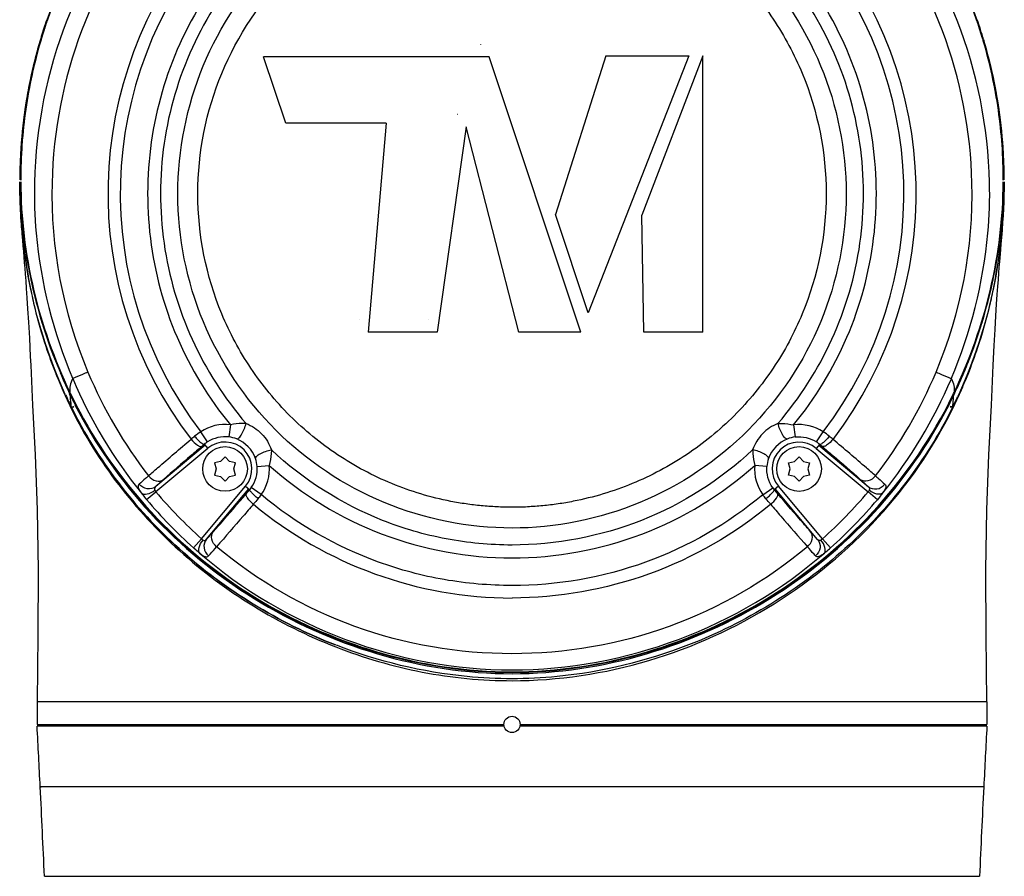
# Model space of a CAD drawing. Header units: millimetres. Extents: x 11 to 407, y 12 to 285.
# Tile 7 of 50: x 69 to 81, y 133 to 143. Entities that reach past the tile are written whole.
import ezdxf

# ---------------------------------------------------------------- set-up
doc = ezdxf.new("R2010")
doc.units = ezdxf.units.MM
doc.header["$LTSCALE"] = 23.1
doc.layers.get('0').update_dxf_attribs({"linetype": 'CONTINUOUS'})

msp = doc.modelspace()

# ---------------------------------------------------------------- linework, layer by layer
at = {"color": 6, "linetype": 'Continuous'}
for p, q in [((74.6845, 143.1716), (74.6849, 143.1704)), ((73.1979, 139.7828), (73.1965, 139.7813)), ((69.6422, 138.7137), (69.6712, 138.7151)), ((69.6422, 138.7137), (69.6444, 138.709)), ((69.6445, 138.709), (69.6735, 138.7105)), ((80.4999, 138.7082), (80.4709, 138.7097)), ((80.5022, 138.7128), (80.4731, 138.7143)), ((80.5022, 138.7128), (80.4999, 138.7082))]:
    msp.add_line(p, q, dxfattribs=at)
at = {"color": 7, "linetype": 'Continuous'}
for p, q in [((80.8812, 143.2338), (80.8831, 143.2272)), ((80.8831, 143.2272), (80.8851, 143.2207)), ((80.8851, 143.2207), (80.8832, 143.2273)), ((74.7897, 143.0212), (72.0095, 143.0212)), ((72.2845, 142.2063), (72.0095, 143.0211)), ((75.9198, 139.6308), (74.7897, 143.0212)), ((76.2259, 143.0327), (75.6068, 141.0799)), ((77.2484, 143.0327), (76.012, 139.8703)), ((76.2259, 143.0326), (77.2483, 143.0326)), ((77.421, 143.032), (76.673, 141.0715)), ((77.421, 139.6308), (77.421, 143.032)), ((73.5214, 142.2063), (72.2845, 142.2063)), ((73.5214, 142.2063), (73.3017, 139.6308)), ((74.5074, 142.1596), (74.1521, 139.6308)), ((75.156, 139.6308), (74.5074, 142.1596)), ((76.012, 139.8703), (75.6068, 141.0799)), ((76.6955, 139.6308), (76.673, 141.0715)), ((74.1521, 139.6308), (73.3017, 139.6308)), ((75.9198, 139.6308), (75.156, 139.6308)), ((77.421, 139.6308), (76.6955, 139.6308)), ((69.6216, 138.8887), (69.6281, 138.8751)), ((69.6264, 138.8908), (69.628, 138.8751)), ((69.6328, 138.8776), (69.6264, 138.8908)), ((69.628, 138.8751), (69.6311, 138.8687)), ((80.5116, 138.8767), (80.518, 138.8899)), ((80.5163, 138.8742), (80.5133, 138.8678)), ((80.518, 138.8899), (80.5163, 138.8742)), ((80.5228, 138.8878), (80.5163, 138.8742)), ((69.5701, 138.8658), (69.5763, 138.8521)), ((69.5763, 138.8521), (69.5832, 138.8374)), ((69.6298, 138.858), (69.6227, 138.8729)), ((69.6298, 138.858), (69.6365, 138.8625)), ((69.6311, 138.8687), (69.6334, 138.864)), ((69.6334, 138.864), (69.6349, 138.8607)), ((80.5146, 138.8571), (80.5079, 138.8617)), ((80.511, 138.8631), (80.5095, 138.8599)), ((80.5133, 138.8678), (80.511, 138.8631)), ((80.5146, 138.8571), (80.5217, 138.872)), ((80.5681, 138.8513), (80.5612, 138.8365)), ((80.5743, 138.8649), (80.5681, 138.8513)), ((69.6544, 138.6911), (69.6468, 138.6842)), ((80.49, 138.6903), (80.4975, 138.6833)), ((71.3202, 138.2801), (71.2384, 138.4057)), ((71.6032, 138.4902), (71.585, 138.3414)), ((78.5411, 138.4896), (78.5593, 138.3408)), ((78.8241, 138.2795), (78.9059, 138.4051)), ((71.3238, 138.201), (70.6857, 137.6657)), ((71.2917, 138.2393), (70.6859, 137.7311)), ((71.2816, 138.2513), (71.3238, 138.201)), ((78.8627, 138.2507), (78.8204, 138.2004)), ((78.8204, 138.2004), (79.4585, 137.665)), ((78.8526, 138.2387), (79.4584, 137.7304)), ((71.4828, 138.0406), (71.4069, 138.0222)), ((71.5368, 138.0972), (71.4828, 138.0406)), ((71.5907, 138.0406), (71.5368, 138.0972)), ((71.6667, 138.0222), (71.5907, 138.0406)), ((78.4776, 138.0216), (78.5535, 138.0401)), ((78.5535, 138.0401), (78.6075, 138.0966)), ((78.6075, 138.0966), (78.6614, 138.0401)), ((78.6614, 138.0401), (78.7374, 138.0216)), ((71.4288, 137.9472), (71.4068, 137.8722)), ((71.4069, 138.0222), (71.4288, 137.9472)), ((71.6447, 137.9472), (71.6667, 138.0222)), ((71.6666, 137.8722), (71.6447, 137.9472)), ((71.9326, 137.9792), (72.082, 137.9912)), ((78.2117, 137.9787), (78.0622, 137.9907)), ((78.4996, 137.9466), (78.4776, 138.0216)), ((78.4776, 137.8716), (78.4996, 137.9466)), ((78.7374, 138.0216), (78.7154, 137.9466)), ((78.7154, 137.9466), (78.7374, 137.8716)), ((71.4068, 137.8722), (71.4828, 137.8537)), ((71.4828, 137.8537), (71.5367, 137.7972)), ((71.5367, 137.7972), (71.5907, 137.8537)), ((71.5907, 137.8537), (71.6666, 137.8722)), ((78.5535, 137.8532), (78.4776, 137.8716)), ((78.6075, 137.7966), (78.5535, 137.8532)), ((78.6614, 137.8532), (78.6075, 137.7966)), ((78.7374, 137.8716), (78.6614, 137.8532)), ((70.5713, 137.5693), (70.6856, 137.6657)), ((71.248, 137.0878), (71.7905, 137.7342)), ((71.3075, 137.0809), (71.8288, 137.7021)), ((71.7905, 137.7342), (71.8409, 137.6919)), ((71.983, 137.6307), (71.8602, 137.7168)), ((78.1612, 137.6302), (78.284, 137.7162)), ((78.3537, 137.7337), (78.3033, 137.6914)), ((78.8367, 137.0803), (78.3154, 137.7015)), ((78.8962, 137.0872), (78.3537, 137.7337)), ((79.5728, 137.5686), (79.4586, 137.665)), ((71.2479, 137.0878), (71.1484, 136.9761)), ((78.8962, 137.0872), (78.9957, 136.9755)), ((80.922, 135.0821), (69.222, 135.0821)), ((69.222, 135.0821), (69.222, 134.8021)), ((80.922, 135.0821), (80.922, 134.8021)), ((69.222, 134.8021), (74.972, 134.8021)), ((74.974, 134.7821), (69.2221, 134.7821)), ((69.322, 134.7821), (69.322, 134.8021)), ((80.9218, 134.7821), (75.1699, 134.7821)), ((75.172, 134.8021), (80.922, 134.8021)), ((80.822, 134.7821), (80.822, 134.8021)), ((80.8837, 134.0335), (69.2603, 134.0335)), ((69.2603, 134.0335), (69.272, 134.0321)), ((80.8827, 134.0321), (69.2612, 134.0321)), ((69.3124, 132.9321), (80.8315, 132.9321))]:
    msp.add_line(p, q, dxfattribs=at)
at = {"color": 2, "linetype": 'Continuous'}
for p, q in [((69.6712, 138.7151), (69.6735, 138.7105)), ((80.4732, 138.7142), (80.4709, 138.7097))]:
    msp.add_line(p, q, dxfattribs=at)
at = {"color": 6, "linetype": 'Continuous'}
for points in [[(74.4028, 142.3116), (74.4025, 142.3113), (74.4022, 142.3105), (74.402, 142.3102)], [(74.0489, 139.7824), (74.0484, 139.782), (74.0478, 139.7816), (74.0476, 139.7812)]]:
    msp.add_lwpolyline(points, dxfattribs=at)
at = {"color": 7, "linetype": 'Continuous'}
for points in [[(69.0076, 141.4821), (69.0084, 141.3929), (69.0114, 141.267), (69.0163, 141.1431), (69.0225, 141.0291), (69.0288, 140.9304), (69.0352, 140.843), (69.0414, 140.7637), (69.0473, 140.6911), (69.0531, 140.6224)], [(81.0807, 140.5024), (81.0926, 140.6432), (81.0988, 140.7179), (81.1053, 140.7986), (81.112, 140.8879), (81.1188, 140.9864), (81.1252, 141.0962), (81.1309, 141.22), (81.1349, 141.3584), (81.1363, 141.4821)], [(69.0531, 140.6224), (69.0644, 140.4878), (69.0702, 140.4182), (69.0761, 140.3437), (69.0824, 140.2614), (69.0893, 140.1668), (69.097, 140.0546), (69.1057, 139.9187), (69.1157, 139.7528), (69.1266, 139.5566), (69.1381, 139.3322), (69.1433, 139.2263)], [(81.0006, 139.2263), (81.0126, 139.4666), (81.0232, 139.663), (81.033, 139.833), (81.0417, 139.9753), (81.0495, 140.0936), (81.0565, 140.1938), (81.063, 140.2809), (81.069, 140.3592), (81.0749, 140.4321), (81.0807, 140.5024)], [(69.1433, 139.2263), (69.1673, 138.7305), (69.1982, 138.1203), (69.2244, 137.4419), (69.2358, 136.701), (69.2306, 135.9016), (69.222, 135.0821)], [(80.922, 135.0821), (80.9133, 135.9016), (80.9081, 136.701), (80.9195, 137.4419), (80.9458, 138.1203), (80.9766, 138.7305), (81.0007, 139.2263)]]:
    msp.add_lwpolyline(points, dxfattribs=at)
for centre, radius in [((71.5368, 137.9472), 0.275), ((78.6075, 137.9466), 0.275), ((75.072, 134.8021), 0.1)]:
    msp.add_circle(centre, radius, dxfattribs=at)
for centre, radius, start, end in [((75.063, 141.3355), 5.8752, 138.72522, 178.66348), ((75.081, 141.3355), 5.8752, 1.3364, 41.27489), ((75.072, 141.3372), 5.6675, 139.89353, 178.68694), ((75.0719, 141.3372), 5.6675, 1.31293, 40.10647), ((75.0721, 141.3372), 4.9771, 139.77876, 217.41939), ((75.0721, 141.3372), 4.8253, 139.28995, 217.40738), ((75.0718, 141.3372), 4.8268, 322.59405, 40.70103), ((75.0718, 141.3372), 4.9791, 322.57948, 40.21578), ((75.0362, 141.519), 6.0167, 161.01781, 163.59324), ((75.0342, 141.5202), 6.0135, 161.02619, 163.58878), ((75.0051, 141.5144), 5.9943, 160.88218, 163.20084), ((75.0055, 141.5153), 5.9944, 160.88631, 162.97629), ((75.0385, 141.5165), 6.0176, 161.00766, 163.12363), ((75.1054, 141.5165), 6.0176, 16.8321, 18.99384), ((75.1069, 141.5198), 6.0164, 16.3965, 18.97362), ((75.1103, 141.5194), 6.0141, 16.40483, 18.98519), ((75.1346, 141.5144), 5.9982, 16.65782, 19.11068), ((75.0195, 141.5099), 6.0094, 163.20007, 163.45981), ((75.0161, 141.512), 6.0055, 163.20944, 163.46745), ((75.0151, 141.5123), 6.0044, 162.9758, 163.20944), ((75.0372, 141.5169), 6.0162, 163.12374, 163.56431), ((75.1068, 141.5169), 6.0162, 16.43541, 16.83199), ((75.0495, 141.5029), 6.0401, 163.47502, 179.98024), ((75.0698, 141.5098), 6.0507, 163.58931, 180.05199), ((75.0823, 141.5064), 6.0645, 163.60268, 171.99045), ((75.0545, 141.5127), 6.0341, 163.57211, 171.75771), ((75.0439, 141.5032), 6.0346, 163.46464, 169.1033), ((75.0891, 141.5126), 6.0344, 8.13265, 16.42735), ((75.0745, 141.5098), 6.0502, 359.94786, 16.40044), ((75.0558, 141.5053), 6.0704, 5.71942, 16.38641), ((75.0953, 141.503), 6.0393, 0.01891, 16.52467), ((75.1149, 141.507), 6.0193, 13.29896, 16.54065), ((75.0803, 141.4992), 6.0548, 8.37783, 13.29578), ((75.0709, 141.4979), 6.0622, 169.10272, 171.61097), ((75.0516, 141.5004), 6.0427, 171.60704, 176.94298), ((75.0598, 141.509), 6.0418, 171.98452, 180.04355), ((75.061, 141.5125), 6.0405, 171.76472, 180.07887), ((75.0832, 141.5125), 6.0403, 359.92095, 8.12567), ((75.0911, 141.5002), 6.0439, 3.13335, 8.38304), ((75.1014, 141.5098), 6.0245, 359.94873, 5.72078), ((75.0062, 141.5034), 5.9972, 176.94853, 179.984), ((75.1377, 141.5034), 5.9973, 0.01613, 3.12792), ((75.9297, 141.5138), 6.9208, 180.64103, 186.21673), ((75.072, 141.3372), 5.6675, 178.68682, 202.82361), ((75.0719, 141.3372), 5.6675, 337.17627, 1.31309), ((75.0284, 141.5077), 6.0104, 180.86642, 185.71934), ((74.866, 141.4933), 5.8474, 185.73733, 187.81256), ((76.2022, 141.5392), 7.1944, 186.18274, 186.95512), ((74.9672, 141.5083), 5.9496, 187.82325, 191.9716), ((75.1768, 141.5083), 5.9496, 348.02852, 352.17676), ((75.6105, 141.4609), 6.5976, 186.90227, 191.33918), ((74.5217, 141.463), 6.6095, 348.65528, 353.2169), ((75.124, 141.5415), 6.11, 191.97151, 195.0133), ((75.0199, 141.5415), 6.11, 344.98678, 348.02861), ((75.0183, 141.3474), 5.9947, 191.38808, 193.67009), ((75.1273, 141.3471), 5.9929, 346.25326, 348.60273), ((75.0854, 141.3659), 6.0642, 193.69084, 198.34427), ((75.3788, 141.6103), 6.3738, 195.01728, 198.13184), ((75.0543, 141.3672), 6.0687, 341.56788, 346.23271), ((74.7652, 141.6103), 6.3738, 341.86819, 344.98281), ((75.5692, 141.6711), 6.5738, 198.11854, 200.8094), ((74.5747, 141.6711), 6.5738, 339.19066, 341.88149), ((75.1819, 141.3959), 6.1653, 198.32653, 201.65399), ((74.9644, 141.3951), 6.1628, 338.29351, 341.5862), ((74.8, 141.5849), 6.3325, 337.19645, 339.19544), ((75.0239, 141.3333), 5.9945, 201.70202, 202.99536), ((75.077, 141.4717), 6.0417, 202.78981, 205.47735), ((75.11, 141.3542), 5.7084, 202.82762, 217.71321), ((75.0347, 141.3542), 5.7084, 322.27761, 337.16321), ((75.0679, 141.4717), 6.0417, 334.51347, 337.20102), ((75.0641, 141.347), 5.8679, 202.94946, 219.08051), ((75.0807, 141.347), 5.8679, 320.91032, 337.04137), ((75.1209, 141.3333), 5.9945, 336.99546, 338.28881), ((74.9087, 141.2843), 5.8693, 202.99457, 204.50192), ((74.8789, 141.4038), 5.8227, 205.71286, 207.19129), ((75.2659, 141.4038), 5.8227, 332.79954, 334.27796), ((75.2361, 141.2843), 5.8693, 335.4889, 336.99626), ((74.7827, 141.2269), 5.7308, 204.50171, 206.05722), ((74.8557, 141.2812), 5.8114, 204.86817, 206.22797), ((74.8832, 141.3791), 5.827, 205.63585, 206.95525), ((74.8993, 141.4011), 5.8453, 205.7601, 207.07671), ((75.2455, 141.4011), 5.8453, 332.91411, 334.23072), ((75.2616, 141.379), 5.827, 333.03558, 334.35497), ((75.2891, 141.2812), 5.8114, 333.76286, 335.12266), ((75.3621, 141.2268), 5.7308, 333.93361, 335.48911), ((74.7075, 141.1904), 5.6473, 206.06033, 206.34637), ((75.4373, 141.1904), 5.6473, 333.64446, 333.93049), ((71.8345, 137.5323), 1.0574, 124.31314, 129.44162), ((71.5368, 137.9472), 0.5471, 83.02137, 123.04844), ((78.6075, 137.9466), 0.5471, 56.94239, 96.96946), ((78.3097, 137.5318), 1.0574, 50.54921, 55.67768), ((85.8801, 120.4491), 23.1734, 129.42732, 129.57017), ((71.5233, 137.9674), 0.3729, 123.00541, 130.39923), ((71.5368, 137.9472), 0.3313, 319.99083, 129.99083), ((71.538, 137.9616), 0.3827, 68.01492, 82.94739), ((71.5295, 137.9402), 0.4057, 19.61328, 68.02622), ((78.6148, 137.9396), 0.4057, 111.96461, 160.37754), ((78.6075, 137.9466), 0.3313, 50, 220), ((78.6062, 137.961), 0.3827, 97.04343, 111.97591), ((78.621, 137.9668), 0.3729, 49.5916, 56.98541), ((64.2613, 120.4508), 23.1734, 50.42066, 50.56351), ((79.1499, 128.9662), 12.1706, 130.27818, 130.46871), ((70.9929, 128.9668), 12.1706, 49.52212, 49.71264), ((71.5512, 137.9478), 0.3827, 4.69243, 19.62472), ((78.5931, 137.9473), 0.3827, 160.36611, 175.29839), ((71.5368, 137.9472), 0.5471, 324.65862, 4.61857), ((78.6075, 137.9466), 0.5471, 175.37225, 215.33221), ((75.024, 141.3248), 5.6754, 220.14576, 228.2924), ((62.3705, 145.6932), 12.3979, 319.51388, 319.80653), ((71.5588, 137.931), 0.3698, 319.71257, 324.59175), ((78.5854, 137.9304), 0.3698, 215.39907, 220.27825), ((87.775, 145.6911), 12.3979, 220.1843, 220.47695), ((75.1208, 141.3248), 5.6754, 311.69843, 319.84507), ((75.0279, 141.3271), 5.8294, 220.1373, 228.27778), ((76.1968, 133.9328), 5.6035, 139.37174, 140.29838), ((73.9468, 133.933), 5.6035, 39.69245, 40.61909), ((75.1168, 141.3271), 5.8294, 311.71305, 319.85352), ((75.0807, 141.3543), 4.996, 230.25397, 269.90007), ((-135.023, 123.9578), 204.5315, 2.823682, 3.033666), ((285.1669, 123.9578), 204.5315, 176.966334, 177.176318), ((-141.4182, 123.6605), 210.9344, 2.519254, 2.81837), ((291.5621, 123.6605), 210.9344, 177.18163, 177.480746)]:
    msp.add_arc(centre, radius, start, end, dxfattribs=at)
for points, knots in [([(74.2945, 147.4898), (73.7248, 147.4154), (72.6126, 147.1054), (71.1576, 146.2117), (70.024, 144.9781), (69.5251, 143.988), (69.3485, 143.4749)], [0, 0, 0, 0, 0.2577076, 0.5098799, 0.7565685, 1, 1, 1, 1]), ([(75.1012, 147.5406), (75.7406, 147.5375), (77.0137, 147.3246), (78.7063, 146.4513), (80.0288, 145.1362), (80.601, 144.044), (80.7964, 143.4759)], [0, 0, 0, 0, 0.258182, 0.5110105, 0.7574437, 1, 1, 1, 1]), ([(80.7954, 143.4751), (80.6182, 143.9898), (80.1172, 144.9829), (78.9781, 146.2192), (77.5161, 147.1126), (76.399, 147.4201), (75.8272, 147.4927)], [0, 0, 0, 0, 0.2434055, 0.4900869, 0.7422764, 1, 1, 1, 1]), ([(69.3474, 143.4754), (69.4938, 143.901), (69.8865, 144.7258), (70.7446, 145.8038), (71.8415, 146.6726), (72.6952, 147.0735), (73.142, 147.2235)], [0, 0, 0, 0, 0.2449233, 0.4921405, 0.7435159, 1, 1, 1, 1]), ([(80.7973, 143.4759), (80.5302, 144.2521), (79.6502, 145.7287), (78.2401, 146.7151), (77.4647, 147.0472)], [0, 0, 0, 0, 0.493183, 1, 1, 1, 1]), ([(72.4662, 146.9511), (71.7397, 146.6065), (70.426, 145.6299), (69.6017, 144.2174), (69.3467, 143.4761)], [0, 0, 0, 0, 0.5063243, 1, 1, 1, 1]), ([(75.0704, 145.8231), (74.6496, 145.8197), (73.8037, 145.7019), (72.6379, 145.1761), (71.6636, 144.3473), (70.9598, 143.2793), (70.5809, 142.0577), (70.5578, 140.7788), (70.891, 139.5446), (71.3361, 138.815), (71.6028, 138.4896)], [0, 0, 0, 0, 0.1250263, 0.2500256, 0.3750298, 0.5000265, 0.6250197, 0.7500128, 0.8750051, 1, 1, 1, 1]), ([(78.5411, 138.4896), (78.808, 138.815), (79.253, 139.545), (79.5862, 140.7796), (79.5628, 142.0589), (79.1836, 143.2808), (78.4787, 144.3486), (77.5041, 145.1774), (76.3376, 145.7032), (75.4913, 145.8187), (75.0704, 145.8231)], [0, 0, 0, 0, 0.1249962, 0.2499917, 0.3749883, 0.4999861, 0.6249832, 0.7499778, 0.8749744, 1, 1, 1, 1]), ([(75.0709, 145.6641), (74.6605, 145.6597), (73.8354, 145.5451), (72.7003, 145.0267), (71.7566, 144.2106), (71.0811, 143.1614), (70.7284, 141.9646), (70.7273, 140.7167), (71.077, 139.5197), (71.5273, 138.8179), (71.7957, 138.5075)], [0, 0, 0, 0, 0.1250243, 0.2500212, 0.3750235, 0.5000196, 0.6250147, 0.7500098, 0.8750049, 1, 1, 1, 1]), ([(78.3482, 138.5075), (78.6167, 138.818), (79.067, 139.5199), (79.4168, 140.7172), (79.4154, 141.9654), (79.0624, 143.1624), (78.386, 144.2113), (77.4422, 145.0275), (76.3066, 145.5458), (75.4813, 145.6596), (75.0709, 145.6641)], [0, 0, 0, 0, 0.1249973, 0.2499947, 0.374992, 0.4999883, 0.6249798, 0.7499753, 0.8749738, 1, 1, 1, 1]), ([(75.072, 137.2188), (74.5367, 137.2208), (73.4552, 137.4351), (72.087, 138.35), (71.1707, 139.7194), (70.849, 141.3351), (71.1709, 142.9509), (72.0854, 144.3205), (73.2312, 145.0838), (74.263, 145.3982), (74.802, 145.4519), (75.0708, 145.4554)], [0, 0, 0, 0, 0.1249256, 0.2498514, 0.3747753, 0.4996987, 0.6246221, 0.7495472, 0.8744707, 0.9372308, 1, 1, 1, 1]), ([(75.0708, 145.4554), (75.3398, 145.452), (75.8789, 145.3986), (76.911, 145.0849), (78.0574, 144.3221), (78.9726, 142.9526), (79.2948, 141.3367), (78.9734, 139.7206), (78.0572, 138.3507), (76.689, 137.4359), (75.6073, 137.2198), (75.072, 137.2188)], [0, 0, 0, 0, 0.0627697, 0.125529, 0.2504473, 0.3753716, 0.5002948, 0.6252175, 0.750141, 0.8750656, 1, 1, 1, 1]), ([(75.0726, 137.4751), (75.0412, 137.4785), (74.9776, 137.474), (74.8514, 137.4825), (74.6936, 137.4919), (74.5052, 137.5153), (74.2557, 137.5573), (73.9483, 137.6336), (73.4714, 137.8031), (72.9096, 138.1016), (72.3194, 138.5846), (71.8347, 139.174), (71.3554, 140.0676), (71.1012, 141.337), (71.4029, 142.8546), (72.1233, 143.93), (72.9077, 144.5717), (73.4695, 144.8706), (73.9464, 145.0398), (74.3153, 145.1313), (74.6288, 145.1758), (74.8495, 145.1922), (74.9759, 145.1978), (75.0391, 145.1975), (75.0707, 145.1991)], [0, 0, 0, 0, 0.0078345, 0.0156676, 0.0313336, 0.0469997, 0.0626658, 0.0939891, 0.1253136, 0.1878888, 0.2504715, 0.3130641, 0.3756705, 0.50032, 0.6249604, 0.7495446, 0.8121277, 0.8747002, 0.9060237, 0.9373466, 0.9686688, 0.9843349, 0.9921665, 1, 1, 1, 1]), ([(75.0707, 145.1991), (75.1338, 145.1954), (75.2289, 145.1976), (75.355, 145.187), (75.5441, 145.1724), (75.8263, 145.1314), (76.1952, 145.0404), (76.6723, 144.8712), (77.2342, 144.5728), (77.8242, 144.0895), (78.3094, 143.5004), (78.7883, 142.6065), (79.0436, 141.3379), (78.7892, 140.069), (78.3103, 139.175), (77.8258, 138.5853), (77.2356, 138.1021), (76.674, 137.8032), (76.197, 137.6338), (75.8895, 137.5576), (75.6401, 137.5152), (75.4517, 137.4919), (75.2938, 137.4821), (75.1676, 137.4737), (75.104, 137.4788), (75.0726, 137.4751)], [0, 0, 0, 0, 0.0156563, 0.0234856, 0.0313144, 0.0626178, 0.0939212, 0.1252257, 0.1877618, 0.2503033, 0.3128559, 0.3754193, 0.4999793, 0.6245512, 0.6871215, 0.7496775, 0.8122234, 0.8747624, 0.906068, 0.9373725, 0.9530291, 0.9686857, 0.9843422, 0.9921704, 1, 1, 1, 1]), ([(69.5695, 138.865), (69.381, 139.2773), (69.0996, 140.1384), (69.0112, 141.0381), (69.0095, 141.4819)], [0, 0, 0, 0, 0.5052678, 1, 1, 1, 1]), ([(69.6211, 138.8878), (69.4278, 139.2934), (69.1285, 140.1432), (69.0215, 141.0384), (69.0193, 141.4821)], [0, 0, 0, 0, 0.5030993, 1, 1, 1, 1]), ([(69.0206, 141.4821), (69.0228, 141.0386), (69.1312, 140.1438), (69.4321, 139.2951), (69.626, 138.8899)], [0, 0, 0, 0, 0.4968538, 1, 1, 1, 1]), ([(69.1894, 141.4725), (69.1845, 141.265), (69.2131, 140.4411), (69.4204, 139.6255), (69.6602, 139.0582)], [0, 0, 0, 0, 0.2520567, 1, 1, 1, 1]), ([(80.4837, 139.0582), (80.7235, 139.6255), (80.9308, 140.4411), (80.9594, 141.265), (80.9546, 141.4725)], [0, 0, 0, 0, 0.7479432, 1, 1, 1, 1]), ([(80.518, 138.8899), (80.7119, 139.2951), (81.0127, 140.1438), (81.1211, 141.0386), (81.1234, 141.4821)], [0, 0, 0, 0, 0.5031462, 1, 1, 1, 1]), ([(81.1247, 141.4821), (81.1225, 141.0384), (81.0154, 140.1432), (80.7161, 139.2934), (80.5228, 138.8878)], [0, 0, 0, 0, 0.4969007, 1, 1, 1, 1]), ([(81.1345, 141.4819), (81.1328, 141.038), (81.0443, 140.1384), (80.7629, 139.2772), (80.5743, 138.8649)], [0, 0, 0, 0, 0.494731, 1, 1, 1, 1]), ([(69.0368, 140.8647), (69.0331, 140.9082), (69.0198, 141.0807), (69.0119, 141.2536), (69.0097, 141.3829)], [0, 0, 0, 0, 0.252427, 1, 1, 1, 1]), ([(69.8487, 139.1395), (69.8263, 139.13), (69.7636, 139.1032), (69.7007, 139.0769), (69.6607, 139.059)], [0, 0, 0, 0, 0.3572413, 1, 1, 1, 1]), ([(80.2957, 139.1387), (80.3181, 139.1292), (80.3808, 139.1023), (80.4437, 139.076), (80.4838, 139.0581)], [0, 0, 0, 0, 0.3572413, 1, 1, 1, 1]), ([(69.6607, 139.059), (69.6463, 139.0322), (69.622, 138.9778), (69.6236, 138.9183), (69.6264, 138.8908)], [0, 0, 0, 0, 0.5233525, 1, 1, 1, 1]), ([(80.4838, 139.0581), (80.4982, 139.0314), (80.5225, 138.9769), (80.5208, 138.9175), (80.5179, 138.8899)], [0, 0, 0, 0, 0.5233525, 1, 1, 1, 1]), ([(69.6426, 138.7129), (69.6418, 138.7265), (69.6384, 138.7749), (69.6335, 138.8232), (69.6298, 138.858)], [0, 0, 0, 0, 0.279705, 1, 1, 1, 1]), ([(80.5017, 138.7121), (80.5026, 138.7256), (80.506, 138.7741), (80.5109, 138.8224), (80.5146, 138.8571)], [0, 0, 0, 0, 0.279705, 1, 1, 1, 1]), ([(72.8994, 135.7798), (72.1961, 136.0538), (70.8957, 136.8456), (69.9657, 138.0563), (69.6422, 138.7121)], [0, 0, 0, 0, 0.5079202, 1, 1, 1, 1]), ([(69.6426, 138.7129), (69.966, 138.0571), (70.8958, 136.8464), (72.196, 136.0542), (72.8993, 135.7801)], [0, 0, 0, 0, 0.4920753, 1, 1, 1, 1]), ([(69.6464, 138.6833), (69.9702, 138.0288), (70.9006, 136.8213), (72.1986, 136.0304), (72.9008, 135.7561)], [0, 0, 0, 0, 0.4920493, 1, 1, 1, 1]), ([(69.6888, 138.7368), (69.9348, 138.2533), (70.5701, 137.3443), (71.8599, 136.287), (73.395, 135.5987), (74.5137, 135.4267), (75.072, 135.4267)], [0, 0, 0, 0, 0.2458389, 0.4951796, 0.7469962, 1, 1, 1, 1]), ([(75.072, 135.4386), (74.5147, 135.4386), (73.3979, 135.6106), (71.8647, 136.2962), (70.5764, 137.351), (69.9408, 138.2574), (69.6942, 138.7397)], [0, 0, 0, 0, 0.252991, 0.5047971, 0.7541392, 1, 1, 1, 1]), ([(69.6993, 138.7422), (69.9465, 138.2611), (70.5821, 137.3568), (71.869, 136.304), (73.4004, 135.6203), (74.5155, 135.449), (75.072, 135.449)], [0, 0, 0, 0, 0.2458858, 0.4952286, 0.7470206, 1, 1, 1, 1]), ([(75.072, 135.449), (75.6284, 135.449), (76.7436, 135.6203), (78.2749, 136.304), (79.5618, 137.3568), (80.1974, 138.2611), (80.4447, 138.7422)], [0, 0, 0, 0, 0.2529794, 0.5047714, 0.7541142, 1, 1, 1, 1]), ([(80.4497, 138.7396), (80.2031, 138.2574), (79.5674, 137.351), (78.2792, 136.2962), (76.746, 135.6106), (75.6293, 135.4386), (75.072, 135.4386)], [0, 0, 0, 0, 0.2458591, 0.4952011, 0.7470084, 1, 1, 1, 1]), ([(75.072, 135.4267), (75.6302, 135.4267), (76.749, 135.5987), (78.2841, 136.2871), (79.5738, 137.3444), (80.2092, 138.2534), (80.4551, 138.7368)], [0, 0, 0, 0, 0.253003, 0.504819, 0.7541593, 1, 1, 1, 1]), ([(75.072, 135.3402), (75.6405, 135.3404), (76.7789, 135.5125), (78.3311, 136.2198), (79.626, 137.2854), (80.2582, 138.1996), (80.4975, 138.6833)], [0, 0, 0, 0, 0.2553457, 0.5086305, 0.757581, 1, 1, 1, 1]), ([(80.5017, 138.7121), (80.1782, 138.0563), (79.2482, 136.8457), (77.9479, 136.0538), (77.2446, 135.7798)], [0, 0, 0, 0, 0.4920753, 1, 1, 1, 1]), ([(71.7961, 138.508), (71.7806, 138.5088), (71.7159, 138.5091), (71.6514, 138.5001), (71.6032, 138.4902)], [0, 0, 0, 0, 0.2399887, 1, 1, 1, 1]), ([(71.6813, 138.3164), (71.6906, 138.3137), (71.7176, 138.335), (71.7572, 138.3956), (71.7848, 138.4607), (71.7961, 138.508)], [0, 0, 0, 0, 0.1256273, 0.3664454, 1, 1, 1, 1]), ([(71.7961, 138.508), (71.8675, 138.4797), (72.0005, 138.3923), (72.0825, 138.2557), (72.1078, 138.1832)], [0, 0, 0, 0, 0.500002, 1, 1, 1, 1]), ([(78.3482, 138.5075), (78.2768, 138.4792), (78.1438, 138.3918), (78.0618, 138.2553), (78.0365, 138.1827)], [0, 0, 0, 0, 0.500002, 1, 1, 1, 1]), ([(78.3482, 138.5075), (78.3637, 138.5083), (78.4285, 138.5085), (78.493, 138.4996), (78.5411, 138.4896)], [0, 0, 0, 0, 0.2399887, 1, 1, 1, 1]), ([(78.463, 138.3159), (78.4537, 138.3132), (78.4267, 138.3345), (78.3871, 138.395), (78.3595, 138.4602), (78.3482, 138.5075)], [0, 0, 0, 0, 0.1256273, 0.3664454, 1, 1, 1, 1]), ([(70.5943, 137.8623), (70.6316, 137.8951), (70.8051, 138.0463), (70.9803, 138.1957), (71.1181, 138.3122)], [0, 0, 0, 0, 0.2157699, 1, 1, 1, 1]), ([(71.1181, 138.3122), (71.1411, 138.285), (71.1765, 138.2509), (71.2229, 138.2232), (71.2449, 138.221), (71.2508, 138.2251)], [0, 0, 0, 0, 0.6486865, 0.8695724, 1, 1, 1, 1]), ([(71.1627, 138.349), (71.175, 138.3345), (71.1984, 138.3084), (71.2335, 138.2756), (71.258, 138.257), (71.277, 138.2484), (71.2816, 138.2513)], [0, 0, 0, 0, 0.3630941, 0.6754414, 0.8942883, 1, 1, 1, 1]), ([(78.9816, 138.3483), (78.9693, 138.3338), (78.9459, 138.3078), (78.9108, 138.275), (78.8863, 138.2564), (78.8673, 138.2478), (78.8627, 138.2507)], [0, 0, 0, 0, 0.3630941, 0.6754414, 0.8942883, 1, 1, 1, 1]), ([(79.0262, 138.3116), (79.0032, 138.2844), (78.9678, 138.2502), (78.9214, 138.2226), (78.8993, 138.2204), (78.8935, 138.2245)], [0, 0, 0, 0, 0.6486865, 0.8695724, 1, 1, 1, 1]), ([(79.55, 137.8616), (79.5126, 137.8944), (79.3392, 138.0457), (79.164, 138.195), (79.0262, 138.3116)], [0, 0, 0, 0, 0.2157699, 1, 1, 1, 1]), ([(71.2508, 138.2251), (71.2067, 138.1875), (71.0483, 138.0519), (70.8907, 137.9155), (70.7783, 137.8155)], [0, 0, 0, 0, 0.2781197, 1, 1, 1, 1]), ([(71.9116, 138.0764), (71.9093, 138.0858), (71.9317, 138.1119), (71.9939, 138.149), (72.0601, 138.1738), (72.1078, 138.1832)], [0, 0, 0, 0, 0.1256906, 0.3666371, 1, 1, 1, 1]), ([(72.1078, 138.1832), (72.1079, 138.1677), (72.1056, 138.103), (72.094, 138.0389), (72.082, 137.9912)], [0, 0, 0, 0, 0.2399818, 1, 1, 1, 1]), ([(75.0717, 137.0101), (74.8001, 137.0112), (74.2553, 137.0618), (73.2098, 137.3642), (72.5019, 137.8126), (72.1074, 138.1827)], [0, 0, 0, 0, 0.2504988, 0.5010358, 1, 1, 1, 1]), ([(78.0365, 138.1827), (77.6421, 137.8126), (76.7047, 137.216), (75.6131, 137.011), (75.0723, 137.0101)], [0, 0, 0, 0, 0.4999823, 1, 1, 1, 1]), ([(78.0365, 138.1827), (78.0364, 138.1672), (78.0387, 138.1025), (78.0503, 138.0384), (78.0622, 137.9907)], [0, 0, 0, 0, 0.2399818, 1, 1, 1, 1]), ([(78.2326, 138.0759), (78.2349, 138.0853), (78.2125, 138.1114), (78.1504, 138.1485), (78.0842, 138.1734), (78.0365, 138.1827)], [0, 0, 0, 0, 0.1256906, 0.3666371, 1, 1, 1, 1]), ([(78.8935, 138.2245), (78.9376, 138.1869), (79.0959, 138.0513), (79.2535, 137.9148), (79.3659, 137.8148)], [0, 0, 0, 0, 0.2781197, 1, 1, 1, 1]), ([(72.0817, 137.9908), (72.4862, 137.6295), (73.4359, 137.0501), (74.5297, 136.8527), (75.0721, 136.8511)], [0, 0, 0, 0, 0.4999771, 1, 1, 1, 1]), ([(75.0721, 136.8511), (75.6144, 136.8523), (76.7082, 137.0502), (77.6574, 137.6299), (78.0622, 137.9907)], [0, 0, 0, 0, 0.5000174, 1, 1, 1, 1]), ([(70.5943, 137.8623), (70.5824, 137.8521), (70.5437, 137.8183), (70.5053, 137.7844), (70.4793, 137.76)], [0, 0, 0, 0, 0.3060356, 1, 1, 1, 1]), ([(70.5943, 137.8623), (70.6181, 137.8334), (70.6757, 137.7893), (70.7545, 137.7964), (70.7783, 137.8155)], [0, 0, 0, 0, 0.5516155, 1, 1, 1, 1]), ([(70.7783, 137.8155), (70.7687, 137.807), (70.7376, 137.7792), (70.7067, 137.7511), (70.6859, 137.7311)], [0, 0, 0, 0, 0.3067544, 1, 1, 1, 1]), ([(79.55, 137.8616), (79.5261, 137.8327), (79.4685, 137.7886), (79.3897, 137.7958), (79.3659, 137.8148)], [0, 0, 0, 0, 0.5516155, 1, 1, 1, 1]), ([(79.3659, 137.8148), (79.3755, 137.8063), (79.4066, 137.7785), (79.4375, 137.7504), (79.4584, 137.7304)], [0, 0, 0, 0, 0.3067544, 1, 1, 1, 1]), ([(79.55, 137.8616), (79.5618, 137.8513), (79.6005, 137.8176), (79.6389, 137.7836), (79.6649, 137.7593)], [0, 0, 0, 0, 0.3060356, 1, 1, 1, 1]), ([(70.4793, 137.76), (70.4682, 137.7505), (70.4636, 137.7191), (70.4841, 137.683), (70.4996, 137.6608), (70.5091, 137.6478)], [0, 0, 0, 0, 0.3505777, 0.6136166, 1, 1, 1, 1]), ([(70.6859, 137.7311), (70.6575, 137.7078), (70.5749, 137.6862), (70.5035, 137.7299), (70.4793, 137.76)], [0, 0, 0, 0, 0.4873896, 1, 1, 1, 1]), ([(70.5091, 137.6478), (70.5262, 137.6323), (70.5953, 137.636), (70.6441, 137.6648), (70.6721, 137.6861)], [0, 0, 0, 0, 0.3969167, 1, 1, 1, 1]), ([(70.6859, 137.7311), (70.6792, 137.7253), (70.6653, 137.713), (70.668, 137.6933), (70.6721, 137.6861)], [0, 0, 0, 0, 0.5156024, 1, 1, 1, 1]), ([(71.944, 137.5815), (71.9295, 137.5935), (71.9036, 137.6163), (71.8691, 137.6495), (71.8514, 137.6716), (71.8386, 137.6877), (71.8409, 137.6919)], [0, 0, 0, 0, 0.3706239, 0.6876179, 0.9059742, 1, 1, 1, 1]), ([(78.2002, 137.581), (78.2147, 137.593), (78.2406, 137.6157), (78.2751, 137.649), (78.2928, 137.6711), (78.3056, 137.6872), (78.3033, 137.6914)], [0, 0, 0, 0, 0.3706239, 0.6876179, 0.9059742, 1, 1, 1, 1]), ([(79.4584, 137.7304), (79.4867, 137.7071), (79.5693, 137.6855), (79.6407, 137.7292), (79.6649, 137.7593)], [0, 0, 0, 0, 0.4873896, 1, 1, 1, 1]), ([(79.4584, 137.7304), (79.465, 137.7246), (79.4789, 137.7123), (79.4762, 137.6926), (79.4721, 137.6854)], [0, 0, 0, 0, 0.5156024, 1, 1, 1, 1]), ([(79.6351, 137.6471), (79.618, 137.6315), (79.5489, 137.6352), (79.5001, 137.6641), (79.4721, 137.6854)], [0, 0, 0, 0, 0.3969167, 1, 1, 1, 1]), ([(79.6649, 137.7593), (79.676, 137.7498), (79.6806, 137.7183), (79.6601, 137.6822), (79.6446, 137.66), (79.6351, 137.6471)], [0, 0, 0, 0, 0.3505777, 0.6136166, 1, 1, 1, 1]), ([(70.5091, 137.6478), (70.5138, 137.6415), (70.5339, 137.6148), (70.5549, 137.5888), (70.5714, 137.5693)], [0, 0, 0, 0, 0.2359646, 1, 1, 1, 1]), ([(71.3902, 137.1714), (71.42, 137.2049), (71.5578, 137.3612), (71.6937, 137.5193), (71.7999, 137.6436)], [0, 0, 0, 0, 0.215383, 1, 1, 1, 1]), ([(71.8856, 137.5123), (71.8586, 137.535), (71.825, 137.5701), (71.7979, 137.616), (71.7958, 137.6378), (71.7999, 137.6436)], [0, 0, 0, 0, 0.6487013, 0.8692667, 1, 1, 1, 1]), ([(75.0721, 136.5109), (74.793, 136.5134), (74.2336, 136.56), (73.1537, 136.8487), (72.409, 137.2734), (71.983, 137.6306)], [0, 0, 0, 0, 0.250495, 0.5009713, 1, 1, 1, 1]), ([(78.1612, 137.6302), (77.7356, 137.2725), (76.7483, 136.7059), (75.6281, 136.5113), (75.0721, 136.5109)], [0, 0, 0, 0, 0.4999793, 1, 1, 1, 1]), ([(78.2586, 137.5118), (78.2856, 137.5344), (78.3192, 137.5695), (78.3463, 137.6155), (78.3484, 137.6373), (78.3443, 137.6431)], [0, 0, 0, 0, 0.6487013, 0.8692667, 1, 1, 1, 1]), ([(78.7539, 137.1708), (78.7241, 137.2043), (78.5863, 137.3607), (78.4505, 137.5187), (78.3443, 137.6431)], [0, 0, 0, 0, 0.215383, 1, 1, 1, 1]), ([(79.6351, 137.6471), (79.6304, 137.6407), (79.6103, 137.6141), (79.5893, 137.5881), (79.5728, 137.5686)], [0, 0, 0, 0, 0.2359646, 1, 1, 1, 1]), ([(71.8856, 137.5123), (71.844, 137.4635), (71.6945, 137.2884), (71.5439, 137.1142), (71.4338, 136.9898)], [0, 0, 0, 0, 0.278406, 1, 1, 1, 1]), ([(78.2583, 137.5121), (77.8173, 137.1457), (76.8008, 136.5605), (75.6454, 136.3598), (75.072, 136.3583)], [0, 0, 0, 0, 0.4999889, 1, 1, 1, 1]), ([(78.2586, 137.5118), (78.3002, 137.463), (78.4497, 137.2879), (78.6002, 137.1137), (78.7103, 136.9892)], [0, 0, 0, 0, 0.278406, 1, 1, 1, 1]), ([(71.2247, 136.9114), (71.2093, 136.9282), (71.214, 136.9972), (71.2444, 137.0446), (71.2664, 137.0718)], [0, 0, 0, 0, 0.3946624, 1, 1, 1, 1]), ([(71.2664, 137.0718), (71.2722, 137.067), (71.2904, 137.0613), (71.3021, 137.0748), (71.3075, 137.0809)], [0, 0, 0, 0, 0.4826549, 1, 1, 1, 1]), ([(71.3075, 137.0809), (71.2845, 137.053), (71.2624, 136.9725), (71.3034, 136.9014), (71.3323, 136.8769)], [0, 0, 0, 0, 0.4884735, 1, 1, 1, 1]), ([(71.3075, 137.0809), (71.3129, 137.0865), (71.3409, 137.1162), (71.3682, 137.1466), (71.3902, 137.1714)], [0, 0, 0, 0, 0.1904632, 1, 1, 1, 1]), ([(71.4338, 136.9898), (71.4059, 137.0138), (71.3636, 137.071), (71.3715, 137.148), (71.3902, 137.1714)], [0, 0, 0, 0, 0.5509955, 1, 1, 1, 1]), ([(78.7103, 136.9892), (78.7382, 137.0132), (78.7805, 137.0704), (78.7727, 137.1474), (78.7539, 137.1708)], [0, 0, 0, 0, 0.5509955, 1, 1, 1, 1]), ([(78.8367, 137.0803), (78.8313, 137.0859), (78.8032, 137.1156), (78.7759, 137.1461), (78.7539, 137.1708)], [0, 0, 0, 0, 0.1904632, 1, 1, 1, 1]), ([(78.8367, 137.0803), (78.8596, 137.0524), (78.8817, 136.9719), (78.8406, 136.9008), (78.8118, 136.8763)], [0, 0, 0, 0, 0.4884735, 1, 1, 1, 1]), ([(78.8777, 137.0712), (78.8719, 137.0664), (78.8537, 137.0607), (78.842, 137.0742), (78.8367, 137.0803)], [0, 0, 0, 0, 0.4826549, 1, 1, 1, 1]), ([(78.9194, 136.9108), (78.9348, 136.9276), (78.9301, 136.9966), (78.8997, 137.044), (78.8777, 137.0712)], [0, 0, 0, 0, 0.3946624, 1, 1, 1, 1]), ([(71.2247, 136.9114), (71.2185, 136.9163), (71.1927, 136.9374), (71.1674, 136.9591), (71.1484, 136.9761)], [0, 0, 0, 0, 0.2359749, 1, 1, 1, 1]), ([(71.3323, 136.8769), (71.3389, 136.8839), (71.3731, 136.9212), (71.4067, 136.9591), (71.4338, 136.9898)], [0, 0, 0, 0, 0.1906404, 1, 1, 1, 1]), ([(75.0719, 135.6722), (74.4173, 135.6722), (73.0966, 135.8974), (71.9359, 136.5685), (71.4336, 136.9893)], [0, 0, 0, 0, 0.4997357, 1, 1, 1, 1]), ([(78.7103, 136.9893), (78.208, 136.5685), (77.0472, 135.8973), (75.7265, 135.6722), (75.0719, 135.6722)], [0, 0, 0, 0, 0.5002608, 1, 1, 1, 1]), ([(78.8118, 136.8763), (78.8052, 136.8833), (78.7709, 136.9206), (78.7374, 136.9585), (78.7103, 136.9892)], [0, 0, 0, 0, 0.1906404, 1, 1, 1, 1]), ([(78.9194, 136.9108), (78.9255, 136.9157), (78.9514, 136.9368), (78.9767, 136.9585), (78.9957, 136.9755)], [0, 0, 0, 0, 0.2359749, 1, 1, 1, 1]), ([(71.2245, 136.9108), (71.7508, 136.4568), (72.976, 135.7332), (74.3763, 135.4736), (75.072, 135.4735)], [0, 0, 0, 0, 0.4997807, 1, 1, 1, 1]), ([(71.2247, 136.9114), (71.2372, 136.9014), (71.2581, 136.8849), (71.2879, 136.8671), (71.3141, 136.8637), (71.3276, 136.8718), (71.3323, 136.8769)], [0, 0, 0, 0, 0.3878392, 0.6482383, 0.8324561, 1, 1, 1, 1]), ([(75.072, 135.4735), (75.7676, 135.4736), (77.1679, 135.7332), (78.3931, 136.4568), (78.9194, 136.9108)], [0, 0, 0, 0, 0.5002231, 1, 1, 1, 1]), ([(78.9194, 136.9108), (78.9069, 136.9008), (78.8859, 136.8843), (78.8562, 136.8665), (78.8299, 136.8631), (78.8164, 136.8712), (78.8118, 136.8763)], [0, 0, 0, 0, 0.3878392, 0.6482383, 0.8324561, 1, 1, 1, 1]), ([(72.9008, 135.7561), (73.2448, 135.6217), (73.9595, 135.4128), (74.7012, 135.3404), (75.072, 135.3402)], [0, 0, 0, 0, 0.4991009, 1, 1, 1, 1]), ([(75.072, 135.3647), (74.8871, 135.3646), (74.151, 135.4008), (73.4229, 135.5767), (72.9088, 135.7761)], [0, 0, 0, 0, 0.2510988, 1, 1, 1, 1]), ([(77.2446, 135.7798), (76.7284, 135.5787), (75.9972, 135.4013), (75.2577, 135.3645), (75.072, 135.3647)], [0, 0, 0, 0, 0.7488926, 1, 1, 1, 1])]:
    msp.add_open_spline(points, degree=3, knots=knots, dxfattribs=at)
for points in [[(71.585, 138.3414), (71.4951, 138.3524), (71.3961, 138.3295), (71.3202, 138.2801)], [(78.5593, 138.3408), (78.6492, 138.3518), (78.7482, 138.3289), (78.8241, 138.2795)], [(71.8602, 137.7168), (71.9128, 137.7907), (71.9399, 137.8887), (71.9326, 137.9792)], [(78.284, 137.7162), (78.2314, 137.7902), (78.2043, 137.8882), (78.2117, 137.9787)], [(70.6721, 137.6861), (70.6754, 137.6792), (70.6794, 137.672), (70.6856, 137.6674)], [(79.4721, 137.6854), (79.4688, 137.6785), (79.4648, 137.6713), (79.4586, 137.6667)], [(71.9441, 137.5817), (71.9573, 137.5977), (71.9703, 137.614), (71.9828, 137.6305)], [(78.2001, 137.5812), (78.1869, 137.5972), (78.1739, 137.6135), (78.1614, 137.63)], [(71.248, 137.0878), (71.253, 137.0825), (71.258, 137.076), (71.265, 137.074)], [(78.8962, 137.0872), (78.8911, 137.0819), (78.8861, 137.0754), (78.8791, 137.0734)]]:
    msp.add_open_spline(points, degree=3, dxfattribs=at)

doc.saveas('drawing.dxf')
